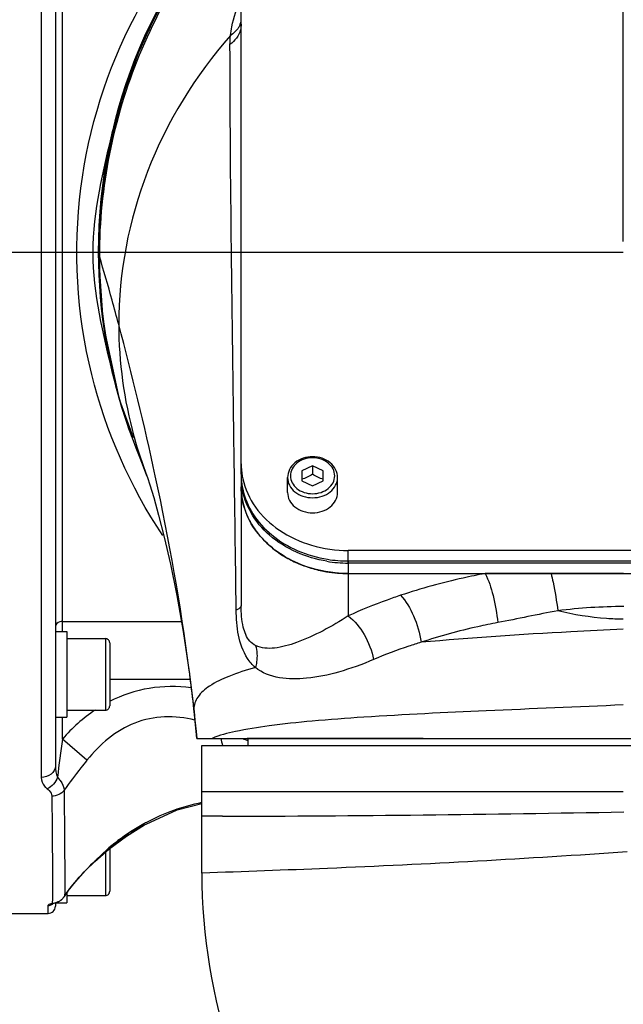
# Model space of a CAD drawing. Header units: millimetres. Extents: x 0 to 63602708652, y -107871309221 to 6308.
# Tile 67 of 74: x 5575 to 5660, y 5115 to 5253. Entities that reach past the tile are written whole.
import ezdxf

# ---------------------------------------------------------------- set-up
doc = ezdxf.new("R2010")
doc.units = ezdxf.units.MM
doc.header["$LTSCALE"] = 490.4625
doc.linetypes.add('CENTER', pattern=[0.6, 0.375, -0.075, 0.075, -0.075])
doc.layers.get('0').update_dxf_attribs({"linetype": 'CONTINUOUS'})
for name, color, linetype in [('10-1运动范围_DXF_CONTINUOUS_LINE', 7, 'CONTINUOUS'), ('204103000004_DXF_DIMENSION', 7, 'CONTINUOUS'), ('304102000122_DXF_AXIS', 7, 'CONTINUOUS'), ('304102000122_DXF_DIMENSION', 7, 'CONTINUOUS'), ('304102000122DXF_CONTINUOUS_LINE', 7, 'CONTINUOUS'), ('304102000123DXF_CONTINUOUS_LINE', 7, 'CONTINUOUS'), ('304102000124DXF_CONTINUOUS_LINE', 7, 'CONTINUOUS'), ('304103000063_DXF_DIMENSION', 7, 'CONTINUOUS'), ('304104000476DXF_CONTINUOUS_LINE', 7, 'CONTINUOUS'), ('304105000291DXF_CONTINUOUS_LINE', 7, 'CONTINUOUS'), ('304106000095DXF_CONTINUOUS_LINE', 7, 'CONTINUOUS'), ('501023000039DXF_CONTINUOUS_LINE', 7, 'CONTINUOUS'), ('501023000069DXF_CONTINUOUS_LINE', 7, 'CONTINUOUS'), ('504021000002DXF_CONTINUOUS_LINE', 7, 'CONTINUOUS')]:
    doc.layers.add(name, color=color, linetype=linetype)
doc.styles.get("Standard").update_dxf_attribs({"font": 'txt', "width": 0.7})
doc.dimstyles.new('DIMSTYLE_1', dxfattribs={"dimtxt": 75, "dimasz": 45, "dimexe": 2, "dimexo": 0.2, "dimgap": 2.5, "dimtad": 0, "dimtih": 1, "dimtoh": 1, "dimdec": 0, "dimdsep": 46, "dimtxsty": 'Standard', "dimblk": '_FILLED', "dimblk1": '_FILLED', "dimblk2": '_FILLED', "dimcen": 0.09, "dimclrt": 5, "dimazin": 2, "dimtfac": 1, "dimtdec": 0, "dimtofl": 0, "dimtmove": 0, "dimatfit": 3, "dimldrblk": '_FILLED', "dimfxl": 0, "dimtolj": 1, "dimarcsym": 0})
doc.dimstyles.new('DIMSTYLE_2', dxfattribs={"dimtxt": 75, "dimasz": 45, "dimexe": 2, "dimexo": 0.2, "dimgap": 2.5, "dimtad": 1, "dimdsep": 46, "dimtxsty": 'Standard', "dimblk": '_FILLED', "dimblk1": '_FILLED', "dimblk2": '_FILLED', "dimcen": 0.09, "dimclrt": 5, "dimazin": 2, "dimtp": 0.01, "dimtm": 0.01, "dimtfac": 1, "dimtofl": 0, "dimtmove": 0, "dimatfit": 3, "dimldrblk": '_FILLED', "dimfxl": 0, "dimtolj": 1, "dimarcsym": 0})
doc.dimstyles.new('DIMSTYLE_3', dxfattribs={"dimtxt": 75, "dimasz": 45, "dimexe": 2, "dimexo": 0.2, "dimgap": 2.5, "dimtad": 1, "dimdec": 0, "dimdsep": 46, "dimtxsty": 'Standard', "dimblk": '_FILLED', "dimblk1": '_FILLED', "dimblk2": '_FILLED', "dimcen": 0.09, "dimclrt": 5, "dimazin": 2, "dimtfac": 1, "dimtdec": 0, "dimtofl": 0, "dimtmove": 0, "dimatfit": 3, "dimldrblk": '_FILLED', "dimfxl": 0, "dimtolj": 1, "dimarcsym": 0})

# ---------------------------------------------------------------- blocks, each defined once
blk = doc.blocks.new('*D1')
at = {"layer": '304103000063_DXF_DIMENSION', "color": 2, "linetype": 'Continuous', "transparency": 16777216}
blk.add_line((4811.21, 5860.03), (6713.99, 5860.03), dxfattribs=at)
blk = doc.blocks.new('_FILLED')
at = {"color": 0, "linetype": 'ByBlock'}
blk.add_solid([(0, 0), (-1, 0.1667), (-1, -0.1667)], dxfattribs=at)
blk = doc.blocks.new('*D7')
at = {"layer": '204103000004_DXF_DIMENSION', "color": 2, "linetype": 'Continuous', "transparency": 16777216}
blk.add_line((4160.07, 5556.45), (6713.99, 5556.45), dxfattribs=at)
blk = doc.blocks.new('*D19')
at = {"layer": '204103000004_DXF_DIMENSION', "color": 2, "linetype": 'Continuous', "transparency": 16777216}
for p, q in [((3490.16, 5249.78), (3490.16, 2545.47)), ((6544.26, 4123.98), (6544.26, 2545.47)), ((3490.16, 2560.47), (5017.21, 2560.47)), ((6544.26, 2560.47), (5017.21, 2560.47))]:
    blk.add_line(p, q, dxfattribs=at)
at = {"layer": '204103000004_DXF_DIMENSION', "color": 2, "linetype": 'Continuous', "transparency": 16777216, "xscale": 45, "yscale": 45, "zscale": 45, "rotation": 180}
blk.add_blockref('_FILLED', (3490.16, 2560.47), dxfattribs=at)
at = {"layer": '204103000004_DXF_DIMENSION', "color": 2, "linetype": 'Continuous', "transparency": 16777216, "xscale": 45, "yscale": 45, "zscale": 45}
blk.add_blockref('_FILLED', (6544.26, 2560.47), dxfattribs=at)
blk = doc.blocks.new('*D20')
at = {"layer": '204103000004_DXF_DIMENSION', "color": 2, "linetype": 'Continuous', "transparency": 16777216}
for p, q in [((4811.21, 5860.03), (7148.61, 5860.03)), ((7133.61, 5860.03), (7133.61, 4476.65)), ((7133.61, 3093.27), (7133.61, 4476.65)), ((5648.3, 3093.27), (7148.61, 3093.27))]:
    blk.add_line(p, q, dxfattribs=at)
at = {"layer": '204103000004_DXF_DIMENSION', "color": 2, "linetype": 'Continuous', "transparency": 16777216, "xscale": 45, "yscale": 45, "zscale": 45}
for p, rotation in [((7133.61, 5860.03), 90), ((7133.61, 3093.27), 270)]:
    blk.add_blockref('_FILLED', p, dxfattribs=dict(at, rotation=rotation))
blk = doc.blocks.new('*D23')
at = {"layer": '304102000122_DXF_DIMENSION', "color": 2, "linetype": 'Continuous', "transparency": 16777216}
for p, q in [((4809.71, 5115.48), (4809.71, 5979.49)), ((5659.71, 5221.98), (5659.71, 5979.49)), ((4809.71, 5964.49), (5234.71, 5964.49)), ((5659.71, 5964.49), (5234.71, 5964.49))]:
    blk.add_line(p, q, dxfattribs=at)
at = {"layer": '304102000122_DXF_DIMENSION', "color": 2, "linetype": 'Continuous', "transparency": 16777216, "xscale": 45, "yscale": 45, "zscale": 45, "rotation": 180}
blk.add_blockref('_FILLED', (4809.71, 5964.49), dxfattribs=at)
at = {"layer": '304102000122_DXF_DIMENSION', "color": 2, "linetype": 'Continuous', "transparency": 16777216, "xscale": 45, "yscale": 45, "zscale": 45}
blk.add_blockref('_FILLED', (5659.71, 5964.49), dxfattribs=at)

msp = doc.modelspace()

# ---------------------------------------------------------------- linework, layer by layer
at = {"layer": '10-1运动范围_DXF_CONTINUOUS_LINE', "color": 2, "linetype": 'Continuous'}
msp.add_arc((4809.937, 4125.478), 1734.548, 349.530236, 139.530236, dxfattribs=at)
at = {"layer": '304102000122_DXF_AXIS', "color": 7, "linetype": 'CENTER'}
msp.add_line((5659.711, 5220.478), (5563.711, 5220.478), dxfattribs=at)
at = {"layer": '304102000122DXF_CONTINUOUS_LINE', "color": 9, "linetype": 'Continuous'}
for p, q in [((5578.211, 5293.936), (5578.211, 5147.02)), ((5581.211, 5167.432), (5581.211, 5273.524)), ((5581.211, 5168.821), (5597.841, 5168.821)), ((5587.811, 5160.771), (5599.059, 5160.771)), ((5581.211, 5152.389), (5581.211, 5155.432)), ((5584.629, 5149.414), (5581.211, 5152.389)), ((5585.71, 5135.269), (5585.745, 5135.302)), ((5585.745, 5135.302), (5585.713, 5135.267)), ((5582.054, 5131.198), (5582.016, 5131.135)), ((5579.78, 5129.392), (5579.996, 5129.4)), ((5579.781, 5129.4), (5579.78, 5129.391)), ((5581.506, 5130.414), (5581.48, 5130.365)), ((5579.211, 5127.978), (5579.211, 5129.102))]:
    msp.add_line(p, q, dxfattribs=at)
at = {"layer": '304102000122DXF_CONTINUOUS_LINE', "color": 7, "linetype": 'Continuous'}
for p, q in [((5580.211, 5281.133), (5580.211, 5159.824)), ((5580.211, 5155.78), (5580.211, 5148.609)), ((5592.683, 5140.364), (5592.9, 5140.486)), ((5581.537, 5130.45), (5581.877, 5130.944)), ((5581.877, 5130.944), (5582.016, 5131.135)), ((5579.845, 5129.36), (5579.996, 5129.4)), ((5579.996, 5129.4), (5579.997, 5129.4)), ((5579.997, 5129.4), (5580.486, 5129.556)), ((5580.211, 5129.468), (5580.211, 5128.978)), ((5580.486, 5129.556), (5581.01, 5129.861)), ((5581.48, 5130.364), (5581.537, 5130.45)), ((5572.211, 5127.978), (5579.211, 5127.978))]:
    msp.add_line(p, q, dxfattribs=at)
for points in [[(5592.899, 5140.486), (5597.246, 5142.46), (5600.711, 5143.374)], [(5585.713, 5135.267), (5587.675, 5136.971), (5590.146, 5138.792), (5592.682, 5140.364)], [(5582.016, 5131.135), (5583.021, 5132.418), (5584.434, 5134), (5585.713, 5135.267)], [(5579.85, 5129.372), (5579.809, 5129.348), (5579.845, 5129.36)], [(5581.01, 5129.861), (5581.438, 5130.303), (5581.48, 5130.364)]]:
    msp.add_lwpolyline(points, dxfattribs=at)
at = {"layer": '304102000122DXF_CONTINUOUS_LINE', "color": 9, "linetype": 'Continuous'}
for centre, radius, start, end in [((5686.553, 5172.336), 85.53, 193.42819, 194.11649), ((5663.089, 5294.318), 152.761, 248.21074, 248.54341), ((5606.358, 5115.405), 28.643, 101.38685, 117.887), ((5606.57, 5115.093), 29.019, 118.81044, 135.86007), ((5611.886, 5106.53), 38.904, 119.57736, 123.87961), ((5606.392, 5115.359), 28.7, 118.25827, 118.75438), ((5606.382, 5115.378), 28.679, 117.90416, 118.25825), ((5611.363, 5107.327), 37.95, 123.89504, 124.1173), ((5610.646, 5108.357), 36.696, 124.09144, 128.77164), ((5609.217, 5110.148), 34.404, 128.78497, 132.01892), ((5608.404, 5111.063), 33.181, 132.03263, 133.06957), ((5595.679, 5121.092), 16.964, 145.07843, 146.6673), ((5595.539, 5121.19), 16.793, 143.66346, 145.07937), ((5595.419, 5121.278), 16.644, 143.41572, 143.66172), ((5579.223, 5130.094), 0.989, 299.59351, 309.74433), ((5579.493, 5131.99), 2.614, 276.32182, 286.9145), ((5579.528, 5131.872), 2.491, 286.92677, 295.8075), ((5579.57, 5131.782), 2.391, 295.84828, 299.97479), ((5579.612, 5131.708), 2.307, 299.97767, 304.63792), ((5579.67, 5131.625), 2.206, 304.63236, 309.23447), ((5579.882, 5131.43), 1.916, 322.42327, 327.97665)]:
    msp.add_arc(centre, radius, start, end, dxfattribs=at)
at = {"layer": '304102000122DXF_CONTINUOUS_LINE', "color": 7, "linetype": 'Continuous'}
msp.add_arc((5579.211, 5128.978), 1, 270, 0.0002, dxfattribs=at)
at = {"layer": '304102000122DXF_CONTINUOUS_LINE', "color": 9, "linetype": 'Continuous'}
for points, knots in [([(5595.232, 5180.856), (5590.695, 5187.695), (5583.68, 5203.506), (5582.176, 5229.372), (5589.815, 5253.561), (5599.674, 5266.736), (5605.197, 5272.136)], [0, 0, 0, 0, 0.2482908, 0.5115646, 0.7663327, 1, 1, 1, 1]), ([(5581.211, 5168.821), (5581.083, 5168.821), (5580.677, 5168.785), (5580.211, 5168.442), (5580.211, 5168.15)], [0, 0, 0, 0, 0.3062016, 1, 1, 1, 1]), ([(5599.214, 5159.54), (5597.281, 5159.803), (5593.311, 5159.785), (5589.541, 5158.524), (5587.804, 5157.636)], [0, 0, 0, 0, 0.5000642, 1, 1, 1, 1]), ([(5599.75, 5155.027), (5598.369, 5155.377), (5595.492, 5155.73), (5589.836, 5154.55), (5586.379, 5151.629), (5584.629, 5149.414)], [0, 0, 0, 0, 0.251066, 0.5023372, 1, 1, 1, 1]), ([(5580.211, 5148.609), (5580.211, 5148.187), (5579.672, 5147.272), (5578.708, 5147.02), (5578.211, 5147.02)], [0, 0, 0, 0, 0.4597007, 1, 1, 1, 1]), ([(5584.629, 5149.414), (5584.348, 5149.058), (5583.255, 5147.68), (5582.191, 5146.277), (5581.439, 5145.208)], [0, 0, 0, 0, 0.2572239, 1, 1, 1, 1]), ([(5580.502, 5147.038), (5580.642, 5146.892), (5581.092, 5146.373), (5581.431, 5145.699), (5581.439, 5145.208)], [0, 0, 0, 0, 0.2914614, 1, 1, 1, 1]), ([(5578.211, 5147.02), (5578.211, 5146.574), (5578.477, 5145.933), (5578.943, 5145.519), (5579.084, 5145.415)], [0, 0, 0, 0, 0.7179757, 1, 1, 1, 1]), ([(5579.084, 5145.415), (5579.179, 5145.345), (5579.488, 5145.087), (5579.716, 5144.687), (5579.719, 5144.397)], [0, 0, 0, 0, 0.2884823, 1, 1, 1, 1]), ([(5579.719, 5144.397), (5579.731, 5142.664), (5579.767, 5137.665), (5579.836, 5132.665), (5579.781, 5129.4)], [0, 0, 0, 0, 0.3466921, 1, 1, 1, 1]), ([(5581.439, 5145.208), (5581.45, 5143.499), (5581.483, 5138.568), (5581.537, 5133.636), (5581.506, 5130.414)], [0, 0, 0, 0, 0.3464556, 1, 1, 1, 1]), ([(5582.054, 5131.198), (5582.32, 5131.556), (5583.444, 5132.995), (5584.704, 5134.326), (5585.71, 5135.269)], [0, 0, 0, 0, 0.2443868, 1, 1, 1, 1]), ([(5579.211, 5129.102), (5579.211, 5129.129), (5579.343, 5129.328), (5579.593, 5129.35), (5579.78, 5129.391)], [0, 0, 0, 0, 0.1241202, 1, 1, 1, 1])]:
    msp.add_open_spline(points, degree=3, knots=knots, dxfattribs=at)
at = {"layer": '304102000122DXF_CONTINUOUS_LINE', "color": 7, "linetype": 'Continuous'}
msp.add_open_spline([(5588.223, 5237.557), (5586.883, 5231.948), (5584.019, 5220.479), (5586.883, 5209.01), (5588.223, 5203.401)], degree=3, knots=[0, 0, 0, 0, 0.5000004, 1, 1, 1, 1], dxfattribs=at)
at = {"layer": '304102000122DXF_CONTINUOUS_LINE', "color": 9, "linetype": 'Continuous'}
for points in [[(5585.78, 5156.446), (5584.086, 5155.315), (5582.549, 5153.925), (5581.211, 5152.389)], [(5581.211, 5152.389), (5580.953, 5150.608), (5580.711, 5148.825), (5580.502, 5147.038)], [(5580.211, 5148.609), (5580.211, 5148.076), (5580.28, 5147.522), (5580.502, 5147.038)], [(5580.502, 5147.038), (5580.259, 5146.362), (5579.734, 5145.721), (5579.084, 5145.415)], [(5581.439, 5145.208), (5581.069, 5144.693), (5580.353, 5144.399), (5579.719, 5144.397)], [(5579.211, 5129.102), (5579.384, 5129.102), (5579.561, 5129.149), (5579.711, 5129.234)], [(5581.065, 5129.917), (5581.189, 5130.018), (5581.302, 5130.134), (5581.4, 5130.261)]]:
    msp.add_open_spline(points, degree=3, dxfattribs=at)
at = {"layer": '304102000123DXF_CONTINUOUS_LINE', "color": 7, "linetype": 'Continuous'}
for p, q in [((5586.211, 5220.478), (5586.91, 5210.373)), ((5586.91, 5210.373), (5589.128, 5199.947)), ((5589.128, 5199.947), (5591.116, 5194.581)), ((5590.473, 5195.828), (5590.477, 5195.817)), ((5590.946, 5194.524), (5590.948, 5194.519)), ((5592.848, 5189.636), (5593.023, 5189.184)), ((5593.02, 5189.193), (5593.023, 5189.184)), ((5606.211, 5187.675), (5606.211, 5171.033)), ((5621.211, 5175.54), (5640.35, 5175.54)), ((5643.547, 5175.54), (5640.35, 5175.54)), ((5649.602, 5175.54), (5643.547, 5175.54)), ((5659.731, 5175.54), (5649.602, 5175.54)), ((5598.932, 5161.802), (5599.616, 5156.242)), ((5599.992, 5152.478), (5714.211, 5152.478))]:
    msp.add_line(p, q, dxfattribs=at)
at = {"layer": '304102000123DXF_CONTINUOUS_LINE', "color": 9, "linetype": 'Continuous'}
for p, q in [((5586.367, 5219.966), (5586.211, 5220.478)), ((5591.203, 5194.741), (5591.236, 5194.619)), ((5621.211, 5175.54), (5621.211, 5169.614)), ((5599.598, 5156.561), (5599.616, 5156.242)), ((5599.632, 5156.244), (5599.598, 5156.561))]:
    msp.add_line(p, q, dxfattribs=at)
at = {"layer": '304102000123DXF_CONTINUOUS_LINE', "color": 7, "linetype": 'Continuous'}
for points in [[(5659.711, 5293.978), (5649.182, 5293.242), (5638.894, 5291.019), (5629.049, 5287.354), (5619.843, 5282.315), (5611.448, 5276.015), (5604.037, 5268.567), (5597.762, 5260.121), (5592.747, 5250.855), (5589.108, 5240.954), (5586.915, 5230.623), (5586.211, 5220.478)], [(5590.477, 5195.817), (5590.555, 5195.599), (5590.812, 5194.887), (5590.948, 5194.519)], [(5590.946, 5194.524), (5591.468, 5193.146), (5592.022, 5191.726), (5592.504, 5190.507), (5592.848, 5189.636)], [(5593.02, 5189.193), (5593.088, 5189), (5593.431, 5187.973), (5593.975, 5186.191), (5594.661, 5183.729), (5595.451, 5180.61), (5596.306, 5176.855), (5597.195, 5172.47), (5598.084, 5167.452), (5598.932, 5161.802)], [(5599.616, 5156.242), (5599.744, 5155.041), (5599.903, 5153.442), (5599.992, 5152.478)]]:
    msp.add_lwpolyline(points, dxfattribs=at)
at = {"layer": '304102000123DXF_CONTINUOUS_LINE', "color": 9, "linetype": 'Continuous'}
for centre, radius, start, end in [((5659.711, 5220.478), 73.5, 90, 180), ((5603.651, 5253.358), 2.62, 338.02503, 339.0002), ((5603.716, 5253.334), 2.551, 338.97041, 350.01572), ((5659.893, 5220.061), 73.526, 180.07377, 199.25273), ((5658.811, 5219.766), 72.407, 199.31492, 200.40283), ((5649.533, 5210.771), 60.493, 195.48639, 200.89774), ((5338.896, 5128.336), 262.228, 7.16643, 7.38229), ((5353.664, 5130.157), 247.348, 6.12771, 7.17452), ((5378.786, 5132.845), 222.082, 5.07185, 6.04806)]:
    msp.add_arc(centre, radius, start, end, dxfattribs=at)
at = {"layer": '304102000123DXF_CONTINUOUS_LINE', "color": 7, "linetype": 'Continuous'}
for centre, radius, start, end in [((5659.321, 5220.306), 73.074, 199.57025, 200.66496), ((5616.183, 5187.688), 9.972, 180.07409, 194.32453), ((5616.417, 5187.746), 10.213, 194.31494, 198.61152), ((5616.892, 5187.917), 10.718, 198.66867, 208.38764), ((5617.386, 5188.177), 11.275, 208.35503, 212.69864), ((5618.633, 5189.126), 12.846, 222.37913, 225.2208), ((5619.996, 5190.801), 15.01, 236.60481, 239.16628), ((5620.439, 5191.566), 15.894, 239.20954, 246.54786), ((5620.685, 5192.103), 16.485, 246.50591, 247.22), ((5620.787, 5192.353), 16.755, 247.22809, 250.56393), ((5621.027, 5193.053), 17.495, 250.58779, 257.60019), ((5621.134, 5193.511), 17.965, 257.57881, 260.52753), ((5621.21, 5193.998), 18.458, 260.54407, 270.0035)]:
    msp.add_arc(centre, radius, start, end, dxfattribs=at)
at = {"layer": '304102000123DXF_CONTINUOUS_LINE', "color": 9, "linetype": 'Continuous'}
for points, knots in [([(5659.711, 5293.978), (5650.16, 5293.968), (5630.837, 5290.085), (5606.445, 5273.654), (5590.101, 5249.196), (5586.267, 5229.858), (5586.267, 5220.299)], [0, 0, 0, 0, 0.2497015, 0.4998518, 0.7500908, 1, 1, 1, 1]), ([(5659.711, 5293.857), (5650.169, 5293.837), (5630.854, 5289.889), (5606.519, 5273.362), (5590.21, 5248.869), (5586.367, 5229.524), (5586.367, 5219.966)], [0, 0, 0, 0, 0.2493936, 0.4996868, 0.7502048, 1, 1, 1, 1]), ([(5604.719, 5250.825), (5604.766, 5251.232), (5605.048, 5252.971), (5605.628, 5254.654), (5606.177, 5255.888)], [0, 0, 0, 0, 0.2328123, 1, 1, 1, 1]), ([(5606.211, 5252.389), (5606.211, 5252.129), (5606.067, 5251.022), (5605.318, 5250.064), (5604.652, 5249.547)], [0, 0, 0, 0, 0.2359832, 1, 1, 1, 1]), ([(5606.08, 5252.377), (5606.02, 5252.227), (5605.7, 5251.606), (5605.166, 5251.115), (5604.719, 5250.825)], [0, 0, 0, 0, 0.2334289, 1, 1, 1, 1]), ([(5604.719, 5250.825), (5599.82, 5245.23), (5591.891, 5232.458), (5589.078, 5217.64), (5589.078, 5210.383)], [0, 0, 0, 0, 0.5061326, 1, 1, 1, 1]), ([(5605.518, 5170.433), (5605.431, 5177.728), (5605.072, 5204.098), (5604.682, 5230.469), (5604.652, 5249.547)], [0, 0, 0, 0, 0.27661, 1, 1, 1, 1]), ([(5589.078, 5210.383), (5588.774, 5211.519), (5587.899, 5214.721), (5586.988, 5217.914), (5586.367, 5219.966)], [0, 0, 0, 0, 0.3541109, 1, 1, 1, 1]), ([(5598.95, 5162.029), (5597.768, 5171.15), (5594.83, 5187.368), (5590.961, 5203.37), (5589.078, 5210.383)], [0, 0, 0, 0, 0.558804, 1, 1, 1, 1]), ([(5640.35, 5175.54), (5639.331, 5175.347), (5635.346, 5174.529), (5631.412, 5173.455), (5628.537, 5172.498)], [0, 0, 0, 0, 0.2550178, 1, 1, 1, 1]), ([(5640.35, 5175.54), (5640.872, 5174.587), (5641.597, 5172.296), (5642.019, 5169.957), (5642.127, 5168.674)], [0, 0, 0, 0, 0.4576447, 1, 1, 1, 1]), ([(5649.602, 5175.54), (5649.698, 5175.132), (5650.076, 5173.408), (5650.374, 5171.665), (5650.55, 5170.331)], [0, 0, 0, 0, 0.2373567, 1, 1, 1, 1]), ([(5628.537, 5172.498), (5627.901, 5172.286), (5625.421, 5171.425), (5622.986, 5170.433), (5621.211, 5169.614)], [0, 0, 0, 0, 0.2553068, 1, 1, 1, 1]), ([(5628.537, 5172.498), (5629.323, 5171.682), (5630.529, 5169.521), (5631.221, 5167.187), (5631.396, 5165.916)], [0, 0, 0, 0, 0.4690371, 1, 1, 1, 1]), ([(5606.211, 5171.033), (5606.211, 5170.979), (5606.102, 5170.666), (5605.761, 5170.532), (5605.518, 5170.433)], [0, 0, 0, 0, 0.1706038, 1, 1, 1, 1]), ([(5608.243, 5165.458), (5607.938, 5165.614), (5607.083, 5166.291), (5606.309, 5168.306), (5606.211, 5170.027), (5606.211, 5171.033)], [0, 0, 0, 0, 0.1658294, 0.5124352, 1, 1, 1, 1]), ([(5608.208, 5162.38), (5607.781, 5162.755), (5605.901, 5165.001), (5605.546, 5168.12), (5605.518, 5170.433)], [0, 0, 0, 0, 0.1972248, 1, 1, 1, 1]), ([(5621.211, 5169.614), (5618.927, 5168.138), (5615.56, 5166.294), (5611.104, 5164.981), (5609.03, 5165.055), (5608.243, 5165.458)], [0, 0, 0, 0, 0.5833281, 0.8103912, 1, 1, 1, 1]), ([(5621.211, 5169.614), (5622.124, 5168.931), (5623.628, 5166.987), (5624.518, 5164.734), (5624.759, 5163.51)], [0, 0, 0, 0, 0.4774641, 1, 1, 1, 1]), ([(5659.711, 5169.14), (5658.932, 5169.151), (5655.851, 5169.286), (5652.784, 5169.771), (5650.55, 5170.331)], [0, 0, 0, 0, 0.2529011, 1, 1, 1, 1]), ([(5642.127, 5168.674), (5641.201, 5168.499), (5637.581, 5167.759), (5634.008, 5166.785), (5631.396, 5165.916)], [0, 0, 0, 0, 0.2550165, 1, 1, 1, 1]), ([(5659.711, 5167.766), (5657.259, 5167.645), (5647.813, 5167.156), (5638.37, 5166.555), (5631.396, 5165.916)], [0, 0, 0, 0, 0.2595619, 1, 1, 1, 1]), ([(5608.243, 5165.458), (5608.449, 5164.722), (5608.494, 5163.65), (5608.28, 5162.639), (5608.208, 5162.38)], [0, 0, 0, 0, 0.7398314, 1, 1, 1, 1]), ([(5631.396, 5165.916), (5630.82, 5165.742), (5628.576, 5165.031), (5626.369, 5164.203), (5624.759, 5163.51)], [0, 0, 0, 0, 0.2554472, 1, 1, 1, 1]), ([(5608.208, 5162.38), (5606.95, 5162.036), (5604.733, 5161.343), (5601.962, 5160.021), (5600.097, 5158.503), (5599.598, 5157.154), (5599.598, 5156.561)], [0, 0, 0, 0, 0.3570211, 0.6331696, 0.8376454, 1, 1, 1, 1]), ([(5624.759, 5163.51), (5623.166, 5162.826), (5620.072, 5161.713), (5614.598, 5160.52), (5610.104, 5160.839), (5608.208, 5162.38)], [0, 0, 0, 0, 0.3041596, 0.571298, 1, 1, 1, 1]), ([(5659.711, 5157.157), (5653.313, 5156.866), (5641.198, 5156.38), (5626.675, 5155.699), (5616.543, 5154.955), (5610.539, 5154.332), (5605.849, 5153.592), (5603.191, 5152.915), (5602.148, 5152.478)], [0, 0, 0, 0, 0.3320547, 0.6286304, 0.7536974, 0.8587348, 0.941392, 1, 1, 1, 1]), ([(5606.394, 5152.479), (5608.119, 5152.496), (5617.508, 5152.549), (5626.898, 5152.492), (5634.561, 5152.479)], [0, 0, 0, 0, 0.1837918, 1, 1, 1, 1])]:
    msp.add_open_spline(points, degree=3, knots=knots, dxfattribs=at)
for points in [[(5604.652, 5249.547), (5604.651, 5249.974), (5604.675, 5250.401), (5604.719, 5250.825)], [(5586.267, 5220.299), (5586.267, 5212.022), (5587.713, 5203.631), (5590.473, 5195.828)], [(5589.078, 5210.383), (5589.078, 5205.121), (5589.809, 5199.815), (5591.203, 5194.741)], [(5659.762, 5170.921), (5656.685, 5170.907), (5653.602, 5170.721), (5650.55, 5170.331)], [(5650.55, 5170.331), (5647.734, 5169.823), (5644.939, 5169.204), (5642.127, 5168.674)]]:
    msp.add_open_spline(points, degree=3, dxfattribs=at)
at = {"layer": '304102000123DXF_CONTINUOUS_LINE', "color": 7, "linetype": 'Continuous'}
for points in [[(5586.211, 5220.478), (5586.211, 5212.14), (5587.676, 5203.686), (5590.469, 5195.83)], [(5607.897, 5182.086), (5608.265, 5181.513), (5608.685, 5180.971), (5609.143, 5180.468)], [(5609.584, 5180.008), (5610.239, 5179.359), (5610.965, 5178.776), (5611.734, 5178.269)]]:
    msp.add_open_spline(points, degree=3, dxfattribs=at)
at = {"layer": '304102000124DXF_CONTINUOUS_LINE', "color": 7, "linetype": 'Continuous'}
for p, q in [((5600.711, 5144.978), (5600.711, 5151.478)), ((5600.711, 5151.478), (5721.161, 5151.478)), ((5600.711, 5133.63), (5600.711, 5144.978))]:
    msp.add_line(p, q, dxfattribs=at)
at = {"layer": '304102000124DXF_CONTINUOUS_LINE', "color": 9, "linetype": 'Continuous'}
for p, q in [((5659.711, 5144.978), (5600.711, 5144.978)), ((5603.618, 5141.577), (5600.711, 5141.572))]:
    msp.add_line(p, q, dxfattribs=at)
msp.add_arc((5593.69, 8601.908), 3460.346, 270.164389, 271.094208, dxfattribs=at)
at = {"layer": '304102000124DXF_CONTINUOUS_LINE', "color": 7, "linetype": 'Continuous'}
msp.add_arc((5680.711, 5133.63), 80, 180, 217.49522, dxfattribs=at)
at = {"layer": '304102000124DXF_CONTINUOUS_LINE', "color": 9, "linetype": 'Continuous'}
msp.add_open_spline([(5660.252, 5136.595), (5646.277, 5135.612), (5626.43, 5134.553), (5606.57, 5133.822), (5600.711, 5133.63)], degree=3, knots=[0, 0, 0, 0, 0.7049911, 1, 1, 1, 1], dxfattribs=at)
at = {"layer": '304104000476DXF_CONTINUOUS_LINE', "color": 7, "linetype": 'Continuous'}
msp.add_line((5607.211, 5151.478), (5607.211, 5152.478), dxfattribs=at)
at = {"layer": '304105000291DXF_CONTINUOUS_LINE', "color": 7, "linetype": 'Continuous'}
for p, q in [((5606.211, 5189.439), (5606.211, 5265.338)), ((5698.211, 5178.773), (5621.211, 5178.773)), ((5698.211, 5177.009), (5621.211, 5177.009))]:
    msp.add_line(p, q, dxfattribs=at)
at = {"layer": '304105000291DXF_CONTINUOUS_LINE', "color": 9, "linetype": 'Continuous'}
msp.add_line((5621.211, 5177.009), (5621.211, 5178.773), dxfattribs=at)
at = {"layer": '304105000291DXF_CONTINUOUS_LINE', "color": 7, "linetype": 'Continuous'}
for centre, radius, start, end in [((5616.109, 5190.913), 9.897, 180.02853, 190.19431), ((5616.085, 5189.148), 9.874, 180.0189, 188.50601), ((5616.213, 5190.93), 10.003, 190.18664, 192.29196), ((5621.209, 5195.454), 18.444, 260.70473, 270.00844)]:
    msp.add_arc(centre, radius, start, end, dxfattribs=at)
for points, knots in [([(5606.439, 5188.801), (5606.747, 5187.386), (5608.048, 5184.576), (5611.517, 5181.33), (5616.076, 5179.247), (5619.484, 5178.773), (5621.211, 5178.773)], [0, 0, 0, 0, 0.2267042, 0.4695275, 0.729469, 1, 1, 1, 1]), ([(5618.229, 5177.252), (5615.324, 5177.728), (5611.088, 5179.529), (5607.43, 5183.862), (5606.51, 5186.418), (5606.32, 5187.688)], [0, 0, 0, 0, 0.5270802, 0.7701759, 1, 1, 1, 1])]:
    msp.add_open_spline(points, degree=3, knots=knots, dxfattribs=at)
at = {"layer": '304106000095DXF_CONTINUOUS_LINE', "color": 7, "linetype": 'Continuous'}
for p, q in [((5606.211, 5189.145), (5606.211, 5187.675)), ((5621.211, 5177.303), (5698.211, 5177.303)), ((5621.211, 5175.54), (5698.211, 5175.54))]:
    msp.add_line(p, q, dxfattribs=at)
at = {"layer": '304106000095DXF_CONTINUOUS_LINE', "color": 9, "linetype": 'Continuous'}
msp.add_line((5621.211, 5177.303), (5621.211, 5175.54), dxfattribs=at)
at = {"layer": '304106000095DXF_CONTINUOUS_LINE', "color": 7, "linetype": 'Continuous'}
for centre, radius, start, end in [((5615.999, 5189.439), 9.787, 180.0006, 181.7045), ((5616.121, 5189.445), 9.91, 181.72245, 190.1927), ((5616.213, 5189.461), 10.003, 190.18664, 192.29196), ((5621.209, 5195.752), 18.449, 260.90066, 270.00778)]:
    msp.add_arc(centre, radius, start, end, dxfattribs=at)
for points, knots in [([(5614.133, 5176.976), (5611.897, 5177.944), (5608.834, 5180.179), (5606.596, 5184.339), (5606.211, 5186.582), (5606.211, 5187.675)], [0, 0, 0, 0, 0.5226846, 0.765462, 1, 1, 1, 1]), ([(5606.439, 5187.331), (5606.703, 5186.118), (5607.73, 5183.708), (5611.405, 5179.663), (5615.489, 5177.985), (5618.291, 5177.536)], [0, 0, 0, 0, 0.2301664, 0.4737954, 1, 1, 1, 1]), ([(5621.211, 5175.54), (5620.598, 5175.54), (5618.183, 5175.659), (5615.788, 5176.26), (5614.133, 5176.976)], [0, 0, 0, 0, 0.2538051, 1, 1, 1, 1])]:
    msp.add_open_spline(points, degree=3, knots=knots, dxfattribs=at)
at = {"layer": '501023000039DXF_CONTINUOUS_LINE', "color": 7, "linetype": 'Continuous'}
for p, q in [((5581.811, 5166.432), (5587.211, 5166.432)), ((5587.811, 5165.832), (5587.811, 5157.032)), ((5581.811, 5156.432), (5587.211, 5156.432)), ((5587.811, 5137.071), (5587.811, 5131.078)), ((5581.811, 5130.478), (5587.211, 5130.478))]:
    msp.add_line(p, q, dxfattribs=at)
at = {"layer": '501023000039DXF_CONTINUOUS_LINE', "color": 9, "linetype": 'Continuous'}
for p, q in [((5587.211, 5166.432), (5587.211, 5156.432)), ((5587.211, 5136.568), (5587.211, 5130.478))]:
    msp.add_line(p, q, dxfattribs=at)
at = {"layer": '501023000039DXF_CONTINUOUS_LINE', "color": 7, "linetype": 'Continuous'}
for centre, start, end in [((5587.211, 5165.832), 359.99999, 90), ((5587.211, 5157.032), 270, 0.00001), ((5587.211, 5131.078), 270, 0.00001)]:
    msp.add_arc(centre, 0.6, start, end, dxfattribs=at)
at = {"layer": '501023000069DXF_CONTINUOUS_LINE', "color": 7, "linetype": 'Continuous'}
for p, q in [((5616.211, 5190.615), (5614.711, 5189.915)), ((5614.711, 5189.915), (5614.711, 5188.514)), ((5616.211, 5190.615), (5616.211, 5189.44)), ((5617.711, 5189.915), (5616.211, 5190.615)), ((5617.711, 5188.514), (5617.711, 5189.915)), ((5612.711, 5186.863), (5612.711, 5188.979)), ((5614.711, 5188.514), (5616.211, 5187.813)), ((5616.211, 5187.813), (5617.711, 5188.514)), ((5619.711, 5186.863), (5619.711, 5188.979))]:
    msp.add_line(p, q, dxfattribs=at)
for points, knots in [([(5616.211, 5191.887), (5615.763, 5191.887), (5614.878, 5191.747), (5613.722, 5191.131), (5612.912, 5190.169), (5612.711, 5189.366), (5612.711, 5188.979)], [0, 0, 0, 0, 0.2681939, 0.5257747, 0.7682327, 1, 1, 1, 1]), ([(5619.711, 5188.979), (5619.711, 5189.366), (5619.511, 5190.169), (5618.701, 5191.131), (5617.545, 5191.747), (5616.659, 5191.887), (5616.211, 5191.887)], [0, 0, 0, 0, 0.231767, 0.4742258, 0.731807, 1, 1, 1, 1]), ([(5616.211, 5189.44), (5615.971, 5189.281), (5615.493, 5188.996), (5614.968, 5188.809), (5614.711, 5188.739)], [0, 0, 0, 0, 0.51998, 1, 1, 1, 1]), ([(5617.711, 5188.739), (5617.455, 5188.809), (5616.929, 5188.996), (5616.451, 5189.281), (5616.211, 5189.44)], [0, 0, 0, 0, 0.4800202, 1, 1, 1, 1]), ([(5612.711, 5186.863), (5612.711, 5186.491), (5612.91, 5185.712), (5613.714, 5184.777), (5614.87, 5184.17), (5615.759, 5184.031), (5616.211, 5184.031)], [0, 0, 0, 0, 0.2252138, 0.4656793, 0.7261943, 1, 1, 1, 1]), ([(5616.211, 5184.031), (5616.664, 5184.031), (5617.553, 5184.17), (5618.708, 5184.777), (5619.513, 5185.712), (5619.711, 5186.491), (5619.711, 5186.863)], [0, 0, 0, 0, 0.2738057, 0.5343207, 0.7747862, 1, 1, 1, 1])]:
    msp.add_open_spline(points, degree=3, knots=knots, dxfattribs=at)
at = {"layer": '501023000069DXF_CONTINUOUS_LINE', "color": 9, "linetype": 'Continuous'}
for points, knots in [([(5616.211, 5191.722), (5615.811, 5191.722), (5615.023, 5191.599), (5614, 5191.063), (5613.288, 5190.233), (5613.026, 5189.214), (5613.288, 5188.196), (5614, 5187.366), (5615.023, 5186.829), (5615.811, 5186.706), (5616.211, 5186.706)], [0, 0, 0, 0, 0.136876, 0.2671051, 0.3873439, 0.4999997, 0.6126557, 0.7328949, 0.8631241, 1, 1, 1, 1]), ([(5616.211, 5186.706), (5616.612, 5186.706), (5617.399, 5186.829), (5618.423, 5187.366), (5619.135, 5188.196), (5619.397, 5189.214), (5619.135, 5190.233), (5618.423, 5191.063), (5617.399, 5191.599), (5616.612, 5191.722), (5616.211, 5191.722)], [0, 0, 0, 0, 0.136876, 0.2671051, 0.3873439, 0.4999997, 0.6126557, 0.7328949, 0.8631241, 1, 1, 1, 1]), ([(5612.711, 5188.979), (5612.711, 5188.607), (5612.91, 5187.828), (5613.715, 5186.892), (5614.87, 5186.286), (5615.759, 5186.147), (5616.211, 5186.147)], [0, 0, 0, 0, 0.2253118, 0.4657902, 0.7262484, 1, 1, 1, 1]), ([(5616.211, 5186.147), (5616.663, 5186.147), (5617.553, 5186.286), (5618.708, 5186.892), (5619.512, 5187.828), (5619.711, 5188.607), (5619.711, 5188.979)], [0, 0, 0, 0, 0.2737523, 0.5342107, 0.7746884, 1, 1, 1, 1])]:
    msp.add_open_spline(points, degree=3, knots=knots, dxfattribs=at)
at = {"layer": '504021000002DXF_CONTINUOUS_LINE', "color": 7, "linetype": 'Continuous'}
for p, q in [((5580.211, 5167.432), (5581.811, 5167.432)), ((5581.811, 5167.432), (5581.811, 5155.432)), ((5580.211, 5159.824), (5580.211, 5155.78)), ((5580.211, 5155.432), (5581.811, 5155.432)), ((5581.811, 5130.849), (5581.811, 5129.478)), ((5580.243, 5129.478), (5581.811, 5129.478))]:
    msp.add_line(p, q, dxfattribs=at)

# ---------------------------------------------------------------- dimensions: what is measured, and where the dimension line sits
at = {"layer": '204103000004_DXF_DIMENSION', "color": 2, "linetype": 'Continuous'}
for base, p1, p2, angle, picture, middle in [((7133.611, 3093.273), (4811.011, 5860.027), (5648.098, 3093.273), 270, '*D20', (7133.611, 4371.65)), ((3490.156, 2560.466), (6544.26, 4124.178), (3490.156, 5249.981), 180, '*D19', (4912.208, 2560.466))]:
    dim = msp.add_linear_dim(base=base, p1=p1, p2=p2, angle=angle, dimstyle='DIMSTYLE_3', dxfattribs=at)
    dim.commit()
    dim.dimension.update_dxf_attribs({"geometry": picture, "text_midpoint": middle, "dimtype": 160})
dim = msp.add_ordinate_dim(feature_location=(4160.074, 5556.452), offset=(2553.915, 0), dtype=0, origin=(4158.574, 3525.478), dimstyle='DIMSTYLE_1', override={"dimgap": 18.749981, "dimtad": 1, "dimtih": 0, "dimtoh": 0}, dxfattribs=at)
dim.commit()
dim.dimension.update_dxf_attribs({"geometry": '*D7', "text_midpoint": (6751.488, 5575.202)})
at = {"layer": '304102000122_DXF_DIMENSION', "color": 2, "linetype": 'Continuous'}
dim = msp.add_linear_dim(base=(4809.711, 5964.489), p1=(5659.711, 5221.778), p2=(4809.711, 5115.278), angle=180, dimstyle='DIMSTYLE_2', dxfattribs=at)
dim.commit()
dim.dimension.update_dxf_attribs({"geometry": '*D23', "text_midpoint": (5155.961, 5964.489), "dimtype": 160})
at = {"layer": '304103000063_DXF_DIMENSION', "color": 2, "linetype": 'Continuous'}
dim = msp.add_ordinate_dim(feature_location=(4811.211, 5860.027), offset=(1902.777, 0), dtype=0, origin=(4735.538, 3525.478), dimstyle='DIMSTYLE_1', override={"dimgap": 18.749834, "dimtad": 1, "dimtih": 0, "dimtoh": 0}, dxfattribs=at)
dim.commit()
dim.dimension.update_dxf_attribs({"geometry": '*D1', "text_midpoint": (6751.488, 5878.777)})

doc.saveas('drawing.dxf')
